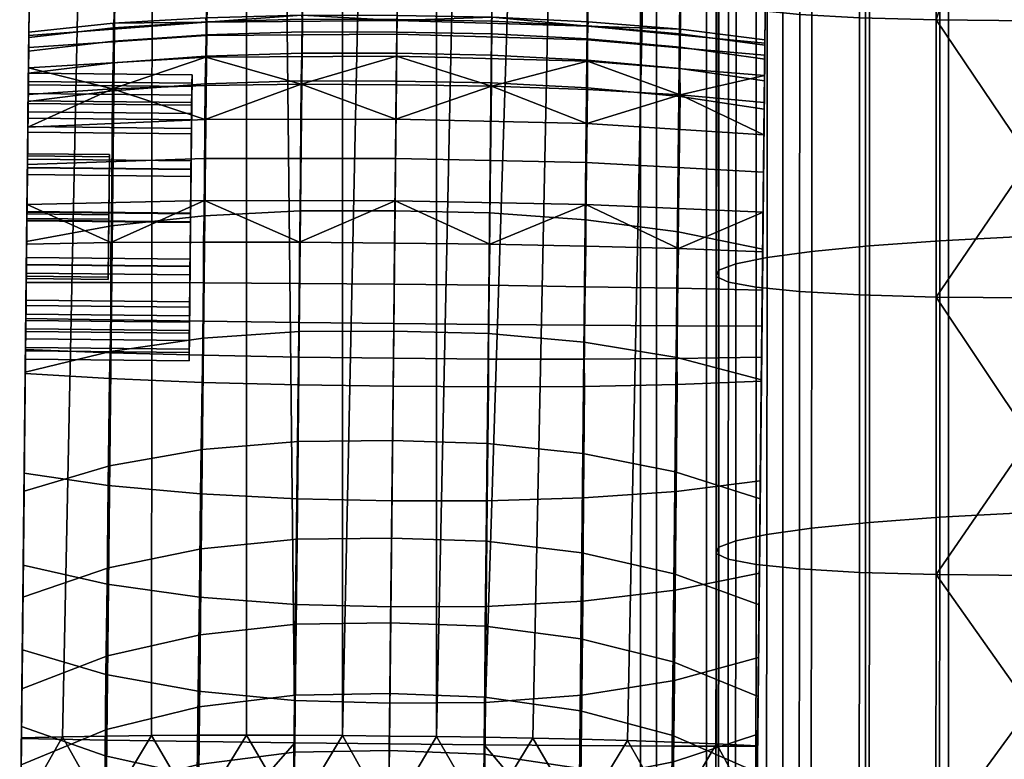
# Model space of a CAD drawing. Header units: millimetres. Extents: x -277 to 277, y -271 to 312.
# Tile 9 of 53: x -276 to -228, y -118 to -82. Entities that reach past the tile are written whole.
import ezdxf

# ---------------------------------------------------------------- set-up
doc = ezdxf.new("R2010")
doc.units = ezdxf.units.MM
doc.header["$MEASUREMENT"] = 0
for name, color, linetype in [('podnoz', 7, 'Continuous'), ('podrucky', 7, 'Continuous'), ('sedak', 155, 'Continuous')]:
    doc.layers.add(name, color=color, linetype=linetype)

msp = doc.modelspace()

# ---------------------------------------------------------------- meshes
at = {"layer": 'podnoz'}
mesh = msp.add_polyface(dxfattribs=at)
corners = [(-70, 0.761, 384.593), (70, 0.761, 384.593), (70, 1.213, 390.576), (-70, 1.213, 390.576), (-70, 70.563, 379.325), (-70, 0.761, 384.593), (-70, 1.213, 390.576), (-70, 71.014, 385.308), (70, 0.761, 384.593), (-70, 0.761, 384.593), (-70, 70.563, 379.325), (70, 1.213, 390.576), (-70, 71.014, 385.308), (-70, 1.213, 390.576), (-224.067, 237.452, 10.951), (-221.98, 244.64, 10.951), (-221.262, 244.356, 15), (-223.309, 237.307, 15), (-226.474, 237.911, 7.222), (-224.258, 245.542, 7.222), (-230.137, 238.609, 4.772), (-227.725, 246.915, 4.772), (-224.067, 237.452, 19.049), (-221.98, 244.64, 19.049), (-224.258, 245.542, 22.778), (-226.474, 237.911, 22.778), (-224, 230, 15), (-224.772, 230, 10.951), (-227.222, 230, 7.222), (-230.951, 230, 4.772), (-238.091, 240.127, 4.772), (-234.113, 239.368, 4), (-235, 230, 4), (-239.049, 230, 4.772), (-244.16, 241.284, 10.951), (-241.754, 240.825, 7.222), (-242.778, 230, 7.222), (-245.228, 230, 10.951), (-244.919, 241.429, 15), (-246, 230, 15), (-241.754, 240.825, 22.778), (-244.16, 241.284, 19.049), (-245.228, 230, 19.049), (-242.778, 230, 22.778), (-234.113, 239.368, 26), (-238.091, 240.127, 25.228), (-239.049, 230, 25.228), (-235, 230, 26), (-230.137, 238.609, 25.228), (-230.951, 230, 25.228), (-227.222, 230, 22.778), (-224.772, 230, 19.049), (-224, -164.593, 15), (-224.772, -164.593, 10.951), (-227.222, -164.593, 7.222), (-230.951, -164.593, 4.772), (-235, -164.593, 4), (-239.049, -164.593, 4.772), (-242.778, -164.593, 7.222), (-245.228, -164.593, 10.951), (-246, -164.593, 15), (-245.228, -164.593, 19.049), (-242.778, -164.593, 22.778), (-239.049, -164.593, 25.228), (-235, -164.593, 26), (-230.951, -164.593, 25.228), (-227.222, -164.593, 22.778), (-224.772, -164.593, 19.049), (-72.954, -147.692, 408.608), (-69.71, -147.883, 406.071), (-69.71, 75.531, 389.21), (-72.954, 75.722, 391.746), (-77.251, -147.601, 409.805), (-77.251, 75.812, 392.943), (-67.631, -148.151, 402.522), (-67.631, 75.263, 385.661), (-87.774, -148.048, 403.893), (-85.23, -147.803, 407.128), (-85.23, 75.61, 390.266), (-87.774, 75.366, 387.032), (-81.672, -147.647, 409.201), (-81.381, 75.774, 392.438), (-83.046, 74.251, 372.254), (-87.774, 75.366, 387.032), (-78.749, 74.16, 371.057), (-86.29, 74.442, 374.79), (-74.328, 74.206, 371.66), (-68.226, 74.607, 376.968), (-70.77, 74.363, 373.734), (-67.631, 75.263, 385.661), (-67.025, 74.93, 381.253), (-88.369, 74.71, 378.339), (-69.71, 75.531, 389.21), (-85.23, 75.61, 390.266), (-81.381, 75.774, 392.438), (-77.251, 75.812, 392.943), (-72.954, 75.722, 391.746), (-88.975, 75.043, 382.747)]
mesh.append_faces([[corners[k] for k in face] for face in [(0, 1, 2, 3), (4, 5, 6, 7), (8, 9, 10, 10), (11, 12, 13, 13), (14, 15, 16, 17), (18, 19, 15, 14), (20, 21, 19, 18), (22, 23, 24, 25), (17, 16, 23, 22), (14, 17, 26, 27), (20, 18, 28, 29), (18, 14, 27, 28), (30, 31, 32, 33), (34, 35, 36, 37), (35, 30, 33, 36), (31, 20, 29, 32), (38, 34, 37, 39), (40, 41, 42, 43), (44, 45, 46, 47), (45, 40, 43, 46), (25, 48, 49, 50), (17, 22, 51, 26), (22, 25, 50, 51), (48, 44, 47, 49), (39, 42, 41, 38), (27, 26, 52, 53), (29, 28, 54, 55), (28, 27, 53, 54), (33, 32, 56, 57), (37, 36, 58, 59), (36, 33, 57, 58), (32, 29, 55, 56), (42, 39, 60, 61), (46, 43, 62, 63), (43, 42, 61, 62), (49, 47, 64, 65), (51, 50, 66, 67), (26, 51, 67, 52), (50, 49, 65, 66), (47, 46, 63, 64), (39, 37, 59, 60), (68, 69, 70, 71), (72, 68, 71, 73), (69, 74, 75, 70), (76, 77, 78, 79), (77, 80, 78, 78), (72, 73, 81, 81), (80, 81, 78, 78), (82, 83, 84, 84), (85, 83, 82, 82), (83, 86, 84, 84), (87, 88, 86, 86), (86, 89, 87, 87), (90, 87, 89, 89), (83, 85, 91, 91), (86, 83, 92, 92), (83, 93, 94, 94), (94, 95, 83, 83), (89, 86, 92, 92), (96, 92, 83, 83), (96, 83, 95, 95), (97, 83, 91, 91)]])
at = {"layer": 'podrucky'}
mesh = msp.add_polyface(dxfattribs=at)
corners = [(-242.23, 100.313, 620.752), (-237.996, 100.378, 622.622), (-240.28, -117.543, 629.59), (-244.448, -117.538, 627.69), (-246.75, 100.287, 619.488), (-253.646, -117.482, 625.738), (-251.392, 100.295, 618.793), (-248.969, -117.517, 626.422), (-255.997, 100.334, 618.627), (-258.28, -117.437, 625.59), (-246.747, 100.575, 629.76), (-251.389, 100.622, 630.457), (-253.627, -117.112, 637.445), (-251.272, -117.155, 637.177), (-237.994, 100.487, 626.62), (-242.229, 100.529, 628.494), (-242.285, -117.427, 634.629), (-240.28, -117.521, 633.591), (-248.934, -117.208, 636.768), (-246.639, -117.271, 636.211), (-255.971, -117.078, 637.579), (-255.993, 100.67, 630.623), (-258.276, -117.053, 637.584), (-237.855, 113.714, 625.728), (-242.082, 113.885, 627.571), (-246.582, 114.017, 628.813), (-242.117, 112.557, 619.753), (-237.866, 112.708, 621.599), (-246.639, 112.473, 618.507), (-255.87, 112.48, 617.659), (-251.274, 112.449, 617.822), (-269.609, 112.845, 619.753), (-269.752, 100.602, 620.752), (-273.985, 100.755, 622.622), (-273.856, 113.086, 621.599), (-265.091, 112.666, 618.507), (-265.235, 100.481, 619.488), (-260.594, 100.392, 618.793), (-260.456, 112.545, 617.822), (-265.232, 100.768, 629.76), (-265.271, -117.008, 637.177), (-262.916, -117.014, 637.445), (-260.591, 100.719, 630.457), (-273.984, 100.864, 626.62), (-276.268, -117.144, 633.591), (-274.261, -117.092, 634.629), (-269.75, 100.817, 628.494), (-269.905, -117.027, 636.211), (-267.609, -117.012, 636.768), (-260.571, -117.03, 637.579), (-272.132, -117.053, 635.5), (-272.101, -117.248, 627.69), (-276.268, -117.166, 629.59), (-262.904, -117.385, 625.738), (-267.581, -117.322, 626.422), (-273.984, 100.864, 626.62), (-273.846, 114.092, 625.728), (-273.985, 100.755, 622.622), (-276.268, -117.166, 629.59), (-237.996, 100.378, 622.622), (-237.855, 113.714, 625.728), (-237.994, 100.487, 626.62), (-240.28, -117.543, 629.59), (-237.866, 112.708, 621.599)]
mesh.append_faces([[corners[k] for k in face] for face in [(0, 1, 2, 3), (4, 5, 6, 6), (4, 0, 3, 7), (8, 6, 5, 9), (10, 11, 12, 13), (14, 15, 16, 17), (15, 10, 18, 19), (20, 11, 21, 21), (21, 22, 20, 20), (15, 14, 23, 24), (10, 15, 24, 25), (26, 27, 1, 0), (0, 4, 28, 26), (29, 30, 6, 8), (4, 6, 30, 28), (31, 32, 33, 34), (32, 31, 35, 36), (29, 8, 37, 38), (36, 35, 38, 37), (39, 40, 41, 42), (43, 44, 45, 46), (46, 47, 48, 39), (49, 21, 42, 42), (21, 49, 22, 22), (39, 48, 40, 40), (46, 50, 47, 47), (46, 45, 50, 50), (42, 41, 49, 49), (32, 51, 52, 33), (36, 37, 53, 53), (36, 54, 51, 32), (8, 9, 53, 37), (55, 56, 57, 57), (55, 57, 58, 58), (59, 60, 61, 61), (59, 61, 62, 62), (63, 60, 59, 59)]])
mesh = msp.add_polyface(dxfattribs=at)
corners = [(-267.927, -84.708, 416.056), (-267.934, -85.281, 413.496), (-267.942, -86.199, 413.894), (-267.941, -86.057, 418.309), (-267.938, -85.707, 416.088), (-267.932, -85.116, 418.647), (-275.933, -85.197, 413.496), (-267.934, -85.281, 413.496), (-267.927, -84.708, 416.056), (-275.927, -84.624, 416.056), (-267.932, -85.116, 418.647), (-275.931, -85.033, 418.647), (-267.947, -86.599, 421.069), (-275.946, -86.515, 421.069), (-267.251, -83.853, 410.428), (-262.588, -85.169, 408.805), (-267.288, -85.234, 408.93), (-267.231, -82.793, 412.223), (-275.924, -84.37, 410.948), (-275.914, -83.377, 412.668), (-271.812, -85.4, 409.164), (-275.938, -85.679, 409.519), (-275.907, -82.786, 414.563), (-267.233, -82.137, 414.201), (-262.552, -81.795, 416.17), (-267.253, -81.915, 416.226), (-271.778, -82.186, 416.333), (-275.906, -82.623, 416.495), (-267.283, -86.894, 407.748), (-271.76, -83.061, 420.256), (-267.231, -82.751, 420.238), (-267.232, -82.116, 418.254), (-271.761, -82.408, 418.319), (-271.778, -84.115, 422.007), (-267.25, -83.792, 422.043), (-271.812, -85.485, 423.461), (-267.287, -85.157, 423.556), (-275.908, -82.878, 418.417), (-275.916, -83.559, 420.282), (-275.927, -84.633, 421.952), (-275.941, -86.009, 423.317), (-265.235, 100.481, 619.488), (-262.904, -117.385, 625.738), (-267.581, -117.322, 626.422), (-276.268, -117.144, 633.591), (-273.984, 100.864, 626.62), (-276.268, -117.166, 629.59), (-275.916, -83.559, 420.282), (-275.931, -85.033, 418.647), (-275.946, -86.515, 421.069), (-275.927, -84.633, 421.952), (-275.908, -82.878, 418.417), (-275.914, -83.377, 412.668), (-275.924, -84.37, 410.948), (-275.933, -85.197, 413.496), (-275.907, -82.786, 414.563), (-275.927, -84.624, 416.056), (-275.95, -86.831, 411.174), (-275.906, -82.623, 416.495)]
mesh.append_faces([[corners[k] for k in face] for face in [(0, 1, 2, 2), (3, 0, 4, 4), (2, 4, 0, 0), (0, 3, 5, 5), (6, 7, 8, 9), (9, 8, 10, 11), (11, 10, 12, 13), (14, 15, 16, 16), (17, 14, 18, 19), (20, 14, 16, 16), (18, 20, 21, 21), (20, 18, 14, 14), (19, 22, 23, 17), (24, 23, 25, 25), (25, 23, 26, 26), (23, 22, 27, 26), (15, 28, 16, 16), (16, 28, 20, 20), (29, 30, 31, 32), (33, 34, 30, 29), (35, 36, 34, 33), (32, 31, 25, 26), (29, 32, 37, 38), (35, 33, 39, 40), (33, 29, 38, 39), (26, 27, 37, 32), (41, 42, 43, 43), (44, 45, 46, 46), (47, 48, 49, 49), (49, 50, 47, 47), (48, 47, 51, 51), (52, 53, 54, 54), (55, 54, 56, 56), (53, 57, 54, 54), (58, 55, 56, 56), (55, 52, 54, 54), (58, 56, 48, 48), (58, 48, 51, 51)]])
mesh = msp.add_polyface(dxfattribs=at)
corners = [(-246.75, 100.287, 619.488), (-248.969, -117.517, 626.422), (-253.646, -117.482, 625.738), (-246.747, 100.575, 629.76), (-251.272, -117.155, 637.177), (-248.934, -117.208, 636.768), (-242.229, 100.529, 628.494), (-246.639, -117.271, 636.211), (-244.413, -117.344, 635.5), (-242.285, -117.427, 634.629), (-251.389, 100.622, 630.457), (-255.971, -117.078, 637.579), (-253.627, -117.112, 637.445), (-253.278, -82.708, 420.229), (-253.268, -82.082, 418.22), (-257.909, -81.997, 418.213), (-257.915, -82.621, 420.227), (-253.285, -83.741, 422.063), (-257.927, -83.653, 422.066), (-248.594, -82.947, 420.238), (-248.579, -82.312, 418.254), (-248.597, -83.988, 422.043), (-244.072, -83.351, 420.256), (-244.059, -82.698, 418.319), (-244.076, -84.406, 422.007), (-257.907, -81.81, 416.158), (-253.252, -81.892, 416.17), (-248.555, -82.111, 416.226), (-244.036, -82.477, 416.333), (-239.929, -83.936, 420.282), (-239.921, -83.255, 418.417), (-239.939, -85.01, 421.952), (-239.919, -83, 416.495), (-248.594, -82.989, 412.223), (-248.598, -84.048, 410.428), (-257.928, -83.796, 410.296), (-257.916, -82.72, 412.11), (-248.579, -82.333, 414.201), (-257.909, -82.047, 414.109), (-239.927, -83.754, 412.668), (-239.937, -84.747, 410.948), (-239.92, -83.163, 414.563), (-267.231, -82.793, 412.223), (-267.251, -83.853, 410.428), (-267.233, -82.137, 414.201), (-262.552, -81.795, 416.17), (-262.588, -85.169, 408.805), (-262.542, -82.611, 420.229), (-262.541, -81.985, 418.22), (-262.558, -83.644, 422.063), (-267.231, -82.751, 420.238), (-267.232, -82.116, 418.254), (-267.25, -83.792, 422.043), (-267.253, -81.915, 416.226), (-240.28, -117.543, 629.59), (-237.994, 100.487, 626.62), (-240.28, -117.521, 633.591)]
mesh.append_faces([[corners[k] for k in face] for face in [(0, 1, 2, 2), (3, 4, 5, 5), (6, 7, 8, 8), (6, 8, 9, 9), (10, 11, 12, 12), (13, 14, 15, 16), (17, 13, 16, 18), (19, 20, 14, 13), (21, 19, 13, 17), (22, 23, 20, 19), (24, 22, 19, 21), (25, 15, 14, 26), (20, 27, 26, 14), (23, 28, 27, 20), (22, 29, 30, 23), (24, 31, 29, 22), (28, 23, 30, 32), (33, 34, 35, 36), (37, 33, 36, 38), (33, 39, 40, 34), (39, 33, 37, 41), (26, 37, 38, 38), (38, 25, 26, 26), (26, 27, 37, 37), (27, 28, 37, 37), (37, 28, 32, 41), (42, 36, 35, 43), (44, 38, 36, 42), (45, 38, 44, 44), (38, 45, 25, 25), (46, 43, 35, 35), (47, 16, 15, 48), (49, 18, 16, 47), (50, 47, 48, 51), (52, 49, 47, 50), (25, 45, 48, 15), (51, 48, 45, 53), (54, 55, 56, 56)]])
mesh = msp.add_polyface(dxfattribs=at)
corners = [(-253.285, -85.103, 423.607), (-253.285, -83.741, 422.063), (-257.927, -83.653, 422.066), (-257.94, -85.014, 423.617), (-253.364, -91.463, 429.944), (-258.007, -91.357, 429.967), (-248.588, -85.353, 423.556), (-248.597, -83.988, 422.043), (-248.676, -91.799, 429.829), (-244.07, -85.776, 423.461), (-244.076, -84.406, 422.007), (-244.157, -92.385, 429.614), (-239.954, -86.386, 423.317), (-239.939, -85.01, 421.952), (-240.025, -93.243, 429.288), (-248.629, -87.09, 407.748), (-248.657, -89.003, 406.923), (-257.98, -88.808, 406.74), (-257.96, -86.875, 407.582), (-239.986, -89.475, 407.64), (-239.967, -87.642, 408.404), (-253.287, -85.266, 408.805), (-257.942, -85.195, 408.779), (-248.589, -85.429, 408.93), (-244.069, -85.691, 409.164), (-239.95, -86.056, 409.519), (-257.928, -83.796, 410.296), (-248.598, -84.048, 410.428), (-239.937, -84.747, 410.948), (-262.588, -85.169, 408.805), (-267.295, -88.807, 406.923), (-258.002, -90.876, 406.323), (-267.324, -90.852, 406.521), (-267.283, -86.894, 407.748), (-262.586, -85.006, 423.607), (-262.558, -83.644, 422.063), (-262.641, -91.366, 429.944), (-267.287, -85.157, 423.556), (-267.25, -83.792, 422.043), (-267.335, -91.603, 429.829), (-240.081, -98.52, 410.079), (-239.95, -86.056, 409.519), (-239.937, -84.747, 410.948), (-239.927, -83.754, 412.668), (-240.094, -99.696, 411.62), (-239.921, -83.255, 418.417), (-240.145, -104.566, 420.078), (-239.919, -83, 416.495), (-239.929, -83.936, 420.282), (-239.939, -85.01, 421.952), (-239.92, -83.163, 414.563)]
mesh.append_faces([[corners[k] for k in face] for face in [(0, 1, 2, 3), (4, 0, 3, 5), (6, 7, 1, 0), (8, 6, 0, 4), (9, 10, 7, 6), (11, 9, 6, 8), (9, 12, 13, 10), (11, 14, 12, 9), (15, 16, 17, 18), (19, 16, 15, 20), (21, 15, 18, 18), (18, 22, 21, 21), (21, 23, 15, 15), (23, 24, 15, 15), (20, 15, 24, 24), (20, 24, 25, 25), (26, 21, 22, 22), (27, 23, 21, 21), (24, 23, 27, 27), (28, 25, 24, 24), (24, 27, 28, 28), (21, 26, 27, 27), (26, 22, 29, 29), (30, 17, 31, 32), (33, 18, 17, 30), (29, 18, 33, 33), (18, 29, 22, 22), (34, 3, 2, 35), (36, 5, 3, 34), (37, 34, 35, 38), (39, 36, 34, 37), (40, 41, 42, 42), (43, 44, 42, 42), (45, 46, 47, 47), (46, 48, 49, 49), (46, 45, 48, 48), (50, 44, 43, 43)]])
mesh = msp.add_polyface(dxfattribs=at)
corners = [(-244.235, -98.527, 436.364), (-244.157, -92.385, 429.614), (-248.676, -91.799, 429.829), (-248.753, -97.782, 436.664), (-244.302, -104.125, 443.656), (-248.819, -103.232, 444.008), (-244.356, -109.109, 451.42), (-248.873, -108.086, 451.794), (-240.093, -99.627, 435.909), (-240.025, -93.243, 429.288), (-240.208, -110.633, 450.852), (-240.154, -105.45, 443.122), (-244.262, -105.082, 419.436), (-244.305, -109.912, 428.084), (-248.83, -110.448, 427.633), (-248.786, -105.405, 419.011), (-244.218, -99.859, 411.062), (-248.741, -99.948, 410.693), (-244.226, -98.591, 409.519), (-248.75, -98.619, 409.149), (-244.216, -96.988, 408.251), (-248.74, -96.96, 407.889), (-244.189, -95.149, 407.358), (-248.713, -95.071, 407.01), (-240.145, -104.566, 420.078), (-240.191, -109.076, 428.764), (-240.081, -98.52, 410.079), (-240.094, -99.696, 411.62), (-253.403, -95.005, 406.824), (-253.368, -92.995, 406.379), (-248.669, -93.085, 406.555), (-244.148, -93.209, 406.886), (-240.065, -97.002, 408.8), (-240.027, -93.367, 407.385), (-240.047, -95.24, 407.884), (-248.671, -91.048, 406.521), (-248.657, -89.003, 406.923), (-239.986, -89.475, 407.64), (-240.007, -91.431, 407.298), (-240.025, -93.243, 429.288), (-240.191, -109.076, 428.764), (-239.954, -86.386, 423.317), (-240.145, -104.566, 420.078), (-240.065, -97.002, 408.8), (-239.95, -86.056, 409.519), (-240.081, -98.52, 410.079), (-239.937, -84.747, 410.948), (-240.094, -99.696, 411.62), (-239.92, -83.163, 414.563), (-240.235, -113.21, 437.656), (-240.093, -99.627, 435.909), (-240.154, -105.45, 443.122), (-240.047, -95.24, 407.884), (-239.967, -87.642, 408.404), (-239.986, -89.475, 407.64), (-240.027, -93.367, 407.385), (-240.007, -91.431, 407.298), (-239.939, -85.01, 421.952), (-239.919, -83, 416.495)]
mesh.append_faces([[corners[k] for k in face] for face in [(0, 1, 2, 3), (4, 0, 3, 5), (6, 4, 5, 7), (0, 8, 9, 1), (6, 10, 11, 4), (8, 0, 4, 11), (12, 13, 14, 15), (16, 12, 15, 17), (18, 16, 17, 19), (20, 18, 19, 21), (22, 20, 21, 23), (12, 24, 25, 13), (18, 26, 27, 16), (16, 27, 24, 12), (28, 29, 30, 23), (23, 30, 31, 22), (20, 32, 26, 18), (31, 33, 34, 22), (32, 20, 22, 34), (35, 30, 29, 29), (36, 37, 38, 35), (31, 30, 35, 35), (38, 33, 31, 31), (31, 35, 38, 38), (39, 40, 41, 41), (41, 40, 42, 42), (43, 44, 45, 45), (46, 47, 45, 45), (48, 42, 47, 47), (49, 50, 51, 51), (50, 40, 39, 39), (43, 52, 53, 53), (54, 55, 56, 56), (53, 44, 43, 43), (53, 52, 54, 54), (57, 41, 42, 42), (54, 52, 55, 55), (48, 58, 42, 42)]])
mesh = msp.add_polyface(dxfattribs=at)
corners = [(-267.957, -87.599, 411.904), (-267.942, -86.199, 413.894), (-267.934, -85.281, 413.496), (-267.95, -86.915, 411.174), (-267.976, -89.336, 409.692), (-267.979, -89.675, 410.633), (-267.955, -87.328, 420.385), (-267.932, -85.116, 418.647), (-267.941, -86.057, 418.309), (-267.976, -89.318, 421.785), (-267.947, -86.599, 421.069), (-267.972, -88.921, 422.703), (-275.94, -85.974, 418.309), (-267.941, -86.057, 418.309), (-267.938, -85.707, 416.088), (-275.938, -85.623, 416.088), (-275.975, -89.234, 421.785), (-267.976, -89.318, 421.785), (-267.955, -87.328, 420.385), (-275.954, -87.244, 420.385), (-275.957, -87.515, 411.904), (-267.957, -87.599, 411.904), (-267.979, -89.675, 410.633), (-275.979, -89.591, 410.633), (-267.942, -86.199, 413.894), (-275.942, -86.115, 413.894), (-275.976, -89.253, 409.692), (-267.976, -89.336, 409.692), (-267.95, -86.915, 411.174), (-275.95, -86.831, 411.174), (-267.934, -85.281, 413.496), (-275.933, -85.197, 413.496), (-275.946, -86.515, 421.069), (-267.947, -86.599, 421.069), (-267.972, -88.921, 422.703), (-275.971, -88.837, 422.703), (-271.968, -88.608, 417.915), (-275.968, -88.566, 417.915), (-275.969, -88.677, 414.453), (-271.97, -88.719, 414.453), (-275.974, -89.098, 407.64), (-275.954, -87.265, 408.404), (-267.283, -86.894, 407.748), (-267.295, -88.807, 406.923), (-271.812, -85.4, 409.164), (-275.938, -85.679, 409.519), (-271.864, -92.094, 429.614), (-267.335, -91.603, 429.829), (-267.287, -85.157, 423.556), (-271.812, -85.485, 423.461), (-275.941, -86.009, 423.317), (-276.013, -92.866, 429.288), (-275.941, -86.009, 423.317), (-275.971, -88.837, 422.703), (-275.998, -91.396, 423.276), (-275.974, -89.098, 407.64), (-275.976, -89.253, 409.692), (-275.954, -87.265, 408.404), (-275.938, -85.679, 409.519), (-275.95, -86.831, 411.174), (-275.946, -86.515, 421.069), (-275.927, -84.633, 421.952), (-275.924, -84.37, 410.948), (-275.954, -87.244, 420.385), (-275.968, -88.566, 417.915), (-275.975, -89.234, 421.785), (-275.94, -85.974, 418.309), (-275.938, -85.623, 416.088), (-275.969, -88.677, 414.453), (-275.957, -87.515, 411.904), (-275.942, -86.115, 413.894), (-275.979, -89.591, 410.633)]
mesh.append_faces([[corners[k] for k in face] for face in [(0, 1, 2, 2), (3, 4, 5, 5), (2, 3, 0, 0), (5, 0, 3, 3), (6, 7, 8, 8), (9, 10, 6, 6), (7, 6, 10, 10), (10, 9, 11, 11), (12, 13, 14, 15), (16, 17, 18, 19), (19, 18, 13, 12), (20, 21, 22, 23), (15, 14, 24, 25), (25, 24, 21, 20), (26, 27, 28, 29), (29, 28, 30, 31), (32, 33, 34, 35), (36, 37, 38, 39), (40, 41, 42, 43), (41, 44, 42, 42), (41, 45, 44, 44), (46, 47, 48, 49), (46, 49, 50, 51), (52, 53, 54, 54), (55, 56, 57, 57), (56, 58, 57, 57), (58, 56, 59, 59), (53, 52, 60, 60), (52, 61, 60, 60), (62, 58, 59, 59), (63, 64, 65, 65), (64, 66, 67, 67), (63, 66, 64, 64), (68, 64, 67, 67), (69, 68, 70, 70), (67, 70, 68, 68), (71, 68, 69, 69)]])
mesh = msp.add_polyface(dxfattribs=at)
corners = [(-276.046, -95.996, 412.175), (-268.046, -96.079, 412.175), (-268.06, -97.35, 414.251), (-276.06, -97.266, 414.251), (-276.05, -96.409, 421.385), (-268.051, -96.492, 421.385), (-268.067, -98.126, 419.063), (-276.067, -98.042, 419.063), (-271.999, -91.551, 419.742), (-275.999, -91.509, 419.742), (-275.968, -88.566, 417.915), (-271.968, -88.608, 417.915), (-272.031, -94.605, 418.107), (-276.031, -94.563, 418.107), (-275.999, -91.509, 419.742), (-271.999, -91.551, 419.742), (-272.032, -94.715, 414.645), (-276.032, -94.674, 414.645), (-276.031, -94.563, 418.107), (-272.031, -94.605, 418.107), (-272.001, -91.772, 412.817), (-276.001, -91.731, 412.817), (-276.032, -94.674, 414.645), (-272.032, -94.715, 414.645), (-271.97, -88.719, 414.453), (-275.969, -88.677, 414.453), (-276.001, -91.731, 412.817), (-272.001, -91.772, 412.817), (-275.994, -91.053, 407.298), (-271.891, -92.918, 406.886), (-276.015, -92.99, 407.385), (-271.891, -94.859, 407.358), (-276.034, -94.863, 407.884), (-276.053, -96.625, 408.8), (-271.903, -96.698, 408.251), (-271.916, -98.237, 436.364), (-271.864, -92.094, 429.614), (-276.013, -92.866, 429.288), (-276.08, -99.25, 435.909), (-276.068, -98.143, 410.079), (-276.029, -94.403, 409.857), (-276.053, -96.625, 408.8), (-276.024, -93.987, 422.867), (-276.013, -92.866, 429.288), (-275.998, -91.396, 423.276), (-275.941, -86.009, 423.317), (-276.179, -108.699, 428.764), (-276.034, -94.863, 407.884), (-276.002, -91.844, 409.283), (-276.015, -92.99, 407.385), (-275.994, -91.053, 407.298), (-275.974, -89.098, 407.64), (-275.976, -89.253, 409.692), (-276.054, -96.725, 411.491), (-276.043, -95.725, 420.656), (-276.031, -94.563, 418.107), (-276.058, -97.125, 418.666), (-275.999, -91.509, 419.742), (-276.021, -93.649, 421.926), (-275.998, -91.428, 422.277), (-275.975, -89.234, 421.785), (-276.046, -95.996, 412.175), (-276.06, -97.266, 414.251), (-276.032, -94.674, 414.645), (-276.062, -97.617, 416.472), (-276.001, -91.731, 412.817), (-276.025, -94.005, 410.775), (-275.979, -89.591, 410.633), (-276.002, -91.812, 410.283), (-275.969, -88.677, 414.453), (-275.968, -88.566, 417.915)]
mesh.append_faces([[corners[k] for k in face] for face in [(0, 1, 2, 3), (4, 5, 6, 7), (8, 9, 10, 11), (12, 13, 14, 15), (16, 17, 18, 19), (20, 21, 22, 23), (24, 25, 26, 27), (28, 29, 30, 30), (29, 31, 32, 30), (33, 32, 31, 34), (35, 36, 37, 38), (39, 40, 41, 41), (42, 43, 44, 44), (43, 45, 44, 44), (42, 46, 43, 43), (41, 40, 47, 47), (47, 40, 48, 48), (48, 49, 47, 47), (49, 48, 50, 50), (51, 50, 48, 48), (52, 51, 48, 48), (53, 40, 39, 39), (54, 55, 56, 56), (57, 58, 59, 59), (60, 57, 59, 59), (55, 54, 58, 58), (58, 57, 55, 55), (61, 62, 63, 63), (64, 63, 62, 62), (64, 55, 63, 63), (65, 66, 63, 63), (61, 63, 66, 66), (55, 64, 56, 56), (67, 68, 65, 65), (66, 65, 68, 68), (69, 67, 65, 65), (60, 70, 57, 57)]])
mesh = msp.add_polyface(dxfattribs=at)
corners = [(-268.002, -91.895, 410.283), (-267.979, -89.675, 410.633), (-267.976, -89.336, 409.692), (-267.972, -88.921, 422.703), (-267.976, -89.318, 421.785), (-267.998, -91.512, 422.277), (-267.998, -91.48, 423.276), (-268.025, -94.071, 422.867), (-268.003, -91.927, 409.283), (-268.029, -94.487, 409.857), (-268.025, -94.089, 410.775), (-268.054, -96.809, 411.491), (-268.069, -98.291, 413.912), (-268.046, -96.079, 412.175), (-268.06, -97.35, 414.251), (-268.021, -93.733, 421.926), (-268.043, -95.808, 420.656), (-268.051, -96.492, 421.385), (-268.067, -98.126, 419.063), (-276.021, -93.649, 421.926), (-268.021, -93.733, 421.926), (-267.998, -91.512, 422.277), (-275.998, -91.428, 422.277), (-276.058, -97.125, 418.666), (-268.058, -97.209, 418.666), (-268.043, -95.808, 420.656), (-276.043, -95.725, 420.656), (-267.976, -89.318, 421.785), (-275.975, -89.234, 421.785), (-276.002, -91.812, 410.283), (-268.002, -91.895, 410.283), (-268.025, -94.089, 410.775), (-276.025, -94.005, 410.775), (-268.046, -96.079, 412.175), (-276.046, -95.996, 412.175), (-275.979, -89.591, 410.633), (-267.979, -89.675, 410.633), (-276.029, -94.403, 409.857), (-268.029, -94.487, 409.857), (-268.003, -91.927, 409.283), (-276.002, -91.844, 409.283), (-276.054, -96.725, 411.491), (-268.054, -96.809, 411.491), (-267.976, -89.336, 409.692), (-275.976, -89.253, 409.692), (-275.998, -91.396, 423.276), (-267.998, -91.48, 423.276), (-268.025, -94.071, 422.867), (-276.024, -93.987, 422.867), (-268.051, -96.492, 421.385), (-276.05, -96.409, 421.385), (-275.971, -88.837, 422.703), (-267.972, -88.921, 422.703), (-271.968, -88.608, 417.915), (-271.97, -88.719, 414.453), (-272.032, -94.715, 414.645), (-272.031, -94.605, 418.107), (-272.001, -91.772, 412.817), (-271.999, -91.551, 419.742), (-267.324, -90.852, 406.521), (-262.668, -92.898, 406.379), (-267.368, -92.889, 406.555), (-267.295, -88.807, 406.923), (-275.994, -91.053, 407.298), (-275.974, -89.098, 407.64), (-271.891, -92.918, 406.886), (-271.891, -94.859, 407.358), (-267.366, -94.876, 407.01), (-267.378, -96.764, 407.889), (-271.903, -96.698, 408.251), (-271.916, -98.237, 436.364), (-267.383, -97.587, 436.664), (-267.335, -91.603, 429.829), (-271.864, -92.094, 429.614)]
mesh.append_faces([[corners[k] for k in face] for face in [(0, 1, 2, 2), (3, 4, 5, 5), (5, 6, 3, 3), (6, 5, 7, 7), (0, 8, 9, 9), (9, 10, 0, 0), (10, 9, 11, 11), (2, 8, 0, 0), (12, 13, 11, 11), (10, 11, 13, 13), (13, 12, 14, 14), (15, 16, 17, 17), (18, 17, 16, 16), (5, 15, 7, 7), (17, 7, 15, 15), (19, 20, 21, 22), (23, 24, 25, 26), (26, 25, 20, 19), (22, 21, 27, 28), (29, 30, 31, 32), (32, 31, 33, 34), (35, 36, 30, 29), (37, 38, 39, 40), (41, 42, 38, 37), (40, 39, 43, 44), (45, 46, 47, 48), (48, 47, 49, 50), (51, 52, 46, 45), (53, 54, 55, 56), (57, 55, 54, 54), (58, 53, 56, 56), (59, 60, 61, 61), (62, 59, 63, 64), (65, 59, 61, 61), (65, 63, 59, 59), (66, 67, 68, 69), (67, 66, 65, 61), (70, 71, 72, 73)]])
mesh = msp.add_polyface(dxfattribs=at)
corners = [(-253.435, -97.363, 436.824), (-253.364, -91.463, 429.944), (-258.007, -91.357, 429.967), (-258.068, -97.24, 436.856), (-253.496, -102.734, 444.194), (-258.125, -102.596, 444.232), (-253.549, -107.519, 451.993), (-258.175, -107.367, 452.033), (-248.753, -97.782, 436.664), (-248.676, -91.799, 429.829), (-248.819, -103.232, 444.008), (-248.873, -108.086, 451.794), (-253.441, -99.972, 410.496), (-253.492, -105.553, 418.785), (-258.156, -105.543, 418.739), (-258.097, -99.938, 410.457), (-253.44, -98.61, 408.952), (-258.083, -98.57, 408.912), (-253.428, -96.921, 407.697), (-258.064, -96.874, 407.658), (-253.403, -95.005, 406.824), (-258.045, -94.953, 406.787), (-248.786, -105.405, 419.011), (-248.83, -110.448, 427.633), (-253.541, -110.709, 427.393), (-248.741, -99.948, 410.693), (-248.75, -98.619, 409.149), (-248.74, -96.96, 407.889), (-248.713, -95.071, 407.01), (-258.023, -92.939, 406.344), (-253.368, -92.995, 406.379), (-248.657, -89.003, 406.923), (-248.671, -91.048, 406.521), (-258.002, -90.876, 406.323), (-257.98, -88.808, 406.74), (-262.668, -92.898, 406.379), (-267.324, -90.852, 406.521), (-262.741, -99.874, 410.496), (-262.808, -105.455, 418.785), (-262.714, -98.513, 408.952), (-262.691, -96.824, 407.697), (-262.676, -94.908, 406.824), (-267.51, -105.208, 419.011), (-262.866, -110.612, 427.393), (-267.571, -110.251, 427.633), (-267.44, -99.752, 410.693), (-267.403, -98.424, 409.149), (-267.378, -96.764, 407.889), (-267.366, -94.876, 407.01), (-267.368, -92.889, 406.555), (-262.693, -97.266, 436.824), (-262.641, -91.366, 429.944), (-262.744, -102.637, 444.194), (-262.793, -107.422, 451.993), (-267.383, -97.587, 436.664), (-267.335, -91.603, 429.829), (-267.432, -103.037, 444.008), (-267.479, -107.891, 451.794)]
mesh.append_faces([[corners[k] for k in face] for face in [(0, 1, 2, 3), (4, 0, 3, 5), (6, 4, 5, 7), (8, 9, 1, 0), (10, 8, 0, 4), (11, 10, 4, 6), (12, 13, 14, 15), (16, 12, 15, 17), (18, 16, 17, 19), (20, 18, 19, 21), (22, 23, 24, 13), (25, 22, 13, 12), (26, 25, 12, 16), (27, 26, 16, 18), (28, 27, 18, 20), (29, 30, 20, 21), (31, 32, 33, 34), (33, 30, 29, 29), (30, 33, 32, 32), (33, 29, 35, 35), (35, 36, 33, 33), (37, 15, 14, 38), (39, 17, 15, 37), (40, 19, 17, 39), (41, 21, 19, 40), (42, 38, 43, 44), (45, 37, 38, 42), (46, 39, 37, 45), (47, 40, 39, 46), (48, 41, 40, 47), (29, 21, 41, 35), (41, 48, 49, 35), (50, 3, 2, 51), (52, 5, 3, 50), (53, 7, 5, 52), (54, 50, 51, 55), (56, 52, 50, 54), (57, 53, 52, 56)]])
mesh = msp.add_polyface(dxfattribs=at)
corners = [(-268.073, -98.7, 416.503), (-268.06, -97.35, 414.251), (-268.069, -98.291, 413.912), (-268.058, -97.209, 418.666), (-268.063, -97.7, 416.472), (-268.043, -95.808, 420.656), (-268.067, -98.126, 419.063), (-276.062, -97.617, 416.472), (-268.063, -97.7, 416.472), (-268.058, -97.209, 418.666), (-276.058, -97.125, 418.666), (-276.06, -97.266, 414.251), (-268.06, -97.35, 414.251), (-276.069, -98.207, 413.912), (-268.069, -98.291, 413.912), (-268.054, -96.809, 411.491), (-276.054, -96.725, 411.491), (-276.073, -98.616, 416.503), (-268.073, -98.7, 416.503), (-276.067, -98.042, 419.063), (-268.067, -98.126, 419.063), (-272.084, -109.621, 428.084), (-267.571, -110.251, 427.633), (-267.625, -114.857, 436.528), (-272.135, -114.038, 436.978), (-272.025, -104.791, 419.436), (-267.51, -105.208, 419.011), (-271.96, -99.569, 411.062), (-267.44, -99.752, 410.693), (-271.927, -98.301, 409.519), (-267.403, -98.424, 409.149), (-271.903, -96.698, 408.251), (-267.378, -96.764, 407.889), (-276.222, -112.833, 437.656), (-276.179, -108.699, 428.764), (-276.132, -104.189, 420.078), (-276.081, -99.319, 411.62), (-276.068, -98.143, 410.079), (-276.053, -96.625, 408.8), (-271.967, -103.835, 443.656), (-267.432, -103.037, 444.008), (-267.383, -97.587, 436.664), (-271.916, -98.237, 436.364), (-272.016, -108.819, 451.42), (-267.479, -107.891, 451.794), (-272.063, -113.134, 459.576), (-267.526, -112.099, 459.949), (-276.141, -105.073, 443.122), (-276.195, -110.256, 450.852), (-276.242, -114.733, 459.011), (-276.08, -99.25, 435.909), (-276.195, -110.256, 450.852), (-276.141, -105.073, 443.122), (-276.262, -116.578, 446.729), (-276.08, -99.25, 435.909), (-276.222, -112.833, 437.656), (-276.05, -96.409, 421.385), (-276.067, -98.042, 419.063), (-276.132, -104.189, 420.078), (-276.179, -108.699, 428.764), (-276.069, -98.207, 413.912), (-276.081, -99.319, 411.62), (-276.073, -98.616, 416.503), (-276.054, -96.725, 411.491), (-276.068, -98.143, 410.079), (-276.013, -92.866, 429.288), (-276.024, -93.987, 422.867)]
mesh.append_faces([[corners[k] for k in face] for face in [(0, 1, 2, 2), (3, 4, 0, 0), (1, 0, 4, 4), (5, 3, 6, 6), (0, 6, 3, 3), (7, 8, 9, 10), (11, 12, 8, 7), (13, 14, 15, 16), (17, 18, 14, 13), (19, 20, 18, 17), (21, 22, 23, 24), (25, 26, 22, 21), (27, 28, 26, 25), (29, 30, 28, 27), (31, 32, 30, 29), (33, 34, 21, 24), (25, 21, 34, 35), (29, 27, 36, 37), (27, 25, 35, 36), (31, 29, 37, 38), (39, 40, 41, 42), (43, 44, 40, 39), (45, 46, 44, 43), (43, 39, 47, 48), (45, 43, 48, 49), (50, 47, 39, 42), (51, 52, 53, 53), (54, 55, 52, 52), (56, 57, 58, 58), (55, 54, 59, 59), (58, 60, 61, 61), (58, 59, 56, 56), (58, 57, 62, 62), (61, 63, 64, 64), (61, 60, 63, 63), (62, 60, 58, 58), (65, 59, 54, 54), (66, 56, 59, 59)]])
mesh = msp.add_polyface(dxfattribs=at)
corners = [(-240.346, -123.722, 629.091), (-244.509, -123.298, 627.229), (-244.448, -117.538, 627.69), (-240.28, -117.543, 629.59), (-248.969, -117.517, 626.422), (-249.026, -122.997, 625.987), (-253.646, -117.482, 625.738), (-248.975, -121.107, 636.673), (-246.639, -117.271, 636.211), (-248.934, -117.208, 636.768), (-244.453, -121.102, 635.403), (-244.413, -117.344, 635.5), (-242.285, -117.427, 634.629), (-240.317, -121.067, 633.491), (-240.28, -117.521, 633.591), (-251.272, -117.155, 637.177), (-244.399, -113.424, 459.576), (-244.356, -109.109, 451.42), (-248.873, -108.086, 451.794), (-248.914, -112.294, 459.949), (-244.429, -117.028, 468.036), (-248.942, -115.817, 468.39), (-244.446, -119.893, 476.706), (-248.957, -118.631, 477.03), (-240.294, -118.835, 467.5), (-240.255, -115.11, 459.011), (-240.208, -110.633, 450.852), (-248.959, -120.725, 485.782), (-244.45, -122.01, 485.491), (-240.348, -123.921, 485.051), (-240.325, -121.775, 476.216), (-248.83, -110.448, 427.633), (-248.873, -115.054, 436.528), (-253.588, -115.416, 436.287), (-253.541, -110.709, 427.393), (-244.387, -118.316, 446.087), (-244.426, -121.857, 455.379), (-248.955, -122.873, 454.995), (-248.915, -119.201, 445.66), (-244.347, -114.329, 436.978), (-244.305, -109.912, 428.084), (-240.31, -120.299, 455.957), (-240.341, -123.234, 465.314), (-244.463, -124.941, 464.821), (-240.235, -113.21, 437.656), (-240.274, -116.955, 446.729), (-240.191, -109.076, 428.764), (-240.31, -120.299, 455.957), (-240.255, -115.11, 459.011), (-240.341, -123.234, 465.314), (-240.274, -116.955, 446.729), (-240.208, -110.633, 450.852), (-240.294, -118.835, 467.5), (-240.325, -121.775, 476.216), (-240.367, -125.752, 474.772), (-240.154, -105.45, 443.122), (-240.235, -113.21, 437.656), (-240.191, -109.076, 428.764), (-240.093, -99.627, 435.909), (-240.354, -124.581, 632.999), (-240.392, -128.107, 632.092), (-240.28, -117.543, 629.59), (-240.28, -117.521, 633.591), (-240.317, -121.067, 633.491), (-240.346, -123.722, 629.091)]
mesh.append_faces([[corners[k] for k in face] for face in [(0, 1, 2, 3), (4, 2, 1, 5), (5, 6, 4, 4), (7, 8, 9, 9), (10, 11, 8, 8), (11, 10, 12, 12), (12, 13, 14, 14), (13, 12, 10, 10), (7, 10, 8, 8), (7, 9, 15, 15), (16, 17, 18, 19), (20, 16, 19, 21), (22, 20, 21, 23), (20, 24, 25, 16), (16, 25, 26, 17), (23, 27, 28, 22), (22, 28, 29, 30), (24, 20, 22, 30), (31, 32, 33, 34), (35, 36, 37, 38), (39, 35, 38, 32), (40, 39, 32, 31), (36, 41, 42, 43), (39, 44, 45, 35), (41, 36, 35, 45), (44, 39, 40, 46), (47, 48, 49, 49), (50, 51, 47, 47), (52, 49, 48, 48), (53, 54, 52, 52), (48, 47, 51, 51), (55, 50, 56, 56), (51, 50, 55, 55), (57, 58, 56, 56), (59, 60, 61, 61), (62, 63, 61, 61), (59, 61, 63, 63), (60, 64, 61, 61)]])
mesh = msp.add_polyface(dxfattribs=at)
corners = [(-267.67, -119.005, 445.66), (-262.965, -119.552, 445.433), (-263.003, -123.293, 454.79), (-267.706, -122.677, 454.995), (-267.625, -114.857, 436.528), (-262.919, -115.318, 436.287), (-267.571, -110.251, 427.633), (-262.866, -110.612, 427.393), (-272.179, -118.025, 446.087), (-272.214, -121.566, 455.379), (-272.135, -114.038, 436.978), (-272.241, -124.65, 464.821), (-276.327, -122.856, 465.314), (-276.297, -119.922, 455.957), (-276.262, -116.578, 446.729), (-276.222, -112.833, 437.656), (-267.616, -118.435, 477.03), (-262.918, -117.838, 477.203), (-262.88, -115.053, 468.578), (-267.572, -115.622, 468.39), (-272.109, -116.738, 468.036), (-267.526, -112.099, 459.949), (-272.063, -113.134, 459.576), (-272.152, -119.603, 476.706), (-276.242, -114.733, 459.011), (-276.281, -118.458, 467.5), (-267.657, -120.529, 485.782), (-262.951, -119.92, 485.937), (-272.192, -121.719, 485.491), (-276.312, -121.398, 476.216), (-276.334, -123.544, 485.051), (-267.65, -120.911, 636.673), (-262.957, -120.989, 637.351), (-265.271, -117.008, 637.177), (-267.609, -117.012, 636.768), (-269.905, -117.027, 636.211), (-272.171, -120.812, 635.403), (-272.132, -117.053, 635.5), (-274.261, -117.092, 634.629), (-276.268, -117.144, 633.591), (-276.305, -120.69, 633.491), (-272.21, -124.537, 634.891), (-276.341, -124.204, 632.999), (-276.332, -123.345, 629.091), (-276.268, -117.166, 629.59), (-272.101, -117.248, 627.69), (-272.161, -123.008, 627.229), (-267.581, -117.322, 626.422), (-267.639, -122.802, 625.987), (-262.904, -117.385, 625.738), (-276.268, -117.166, 629.59), (-276.305, -120.69, 633.491), (-276.268, -117.144, 633.591), (-276.332, -123.345, 629.091), (-276.327, -122.856, 465.314), (-276.354, -125.375, 474.772), (-276.281, -118.458, 467.5), (-276.312, -121.398, 476.216), (-276.262, -116.578, 446.729), (-276.297, -119.922, 455.957), (-276.195, -110.256, 450.852), (-276.242, -114.733, 459.011), (-276.141, -105.073, 443.122), (-276.222, -112.833, 437.656)]
mesh.append_faces([[corners[k] for k in face] for face in [(0, 1, 2, 3), (4, 5, 1, 0), (6, 7, 5, 4), (8, 0, 3, 9), (10, 4, 0, 8), (9, 11, 12, 13), (10, 8, 14, 15), (13, 14, 8, 9), (16, 17, 18, 19), (20, 19, 21, 22), (23, 16, 19, 20), (20, 22, 24, 25), (26, 27, 17, 16), (16, 23, 28, 26), (23, 29, 30, 28), (25, 29, 23, 20), (31, 32, 33, 33), (31, 34, 35, 35), (36, 35, 37, 37), (37, 38, 36, 36), (38, 39, 40, 40), (40, 36, 38, 38), (31, 35, 36, 36), (31, 33, 34, 34), (41, 36, 40, 42), (43, 44, 45, 46), (47, 48, 46, 45), (48, 47, 49, 49), (50, 51, 52, 52), (51, 50, 53, 53), (54, 55, 56, 56), (57, 56, 55, 55), (58, 59, 60, 60), (54, 61, 59, 59), (62, 63, 58, 58), (61, 60, 59, 59), (61, 54, 56, 56)]])
mesh = msp.add_polyface(dxfattribs=at)
corners = [(-249.026, -122.997, 625.987), (-253.701, -122.811, 625.316), (-253.646, -117.482, 625.738), (-258.28, -117.437, 625.59), (-258.336, -122.733, 625.171), (-258.318, -121.043, 637.49), (-255.971, -117.078, 637.579), (-258.276, -117.053, 637.584), (-253.668, -121.086, 637.351), (-253.627, -117.112, 637.445), (-251.272, -117.155, 637.177), (-248.975, -121.107, 636.673), (-253.59, -111.67, 460.147), (-253.549, -107.519, 451.993), (-258.175, -107.367, 452.033), (-258.219, -111.506, 460.186), (-253.621, -115.15, 468.578), (-258.255, -114.977, 468.615), (-253.642, -117.935, 477.203), (-258.284, -117.757, 477.237), (-248.914, -112.294, 459.949), (-248.873, -108.086, 451.794), (-248.942, -115.817, 468.39), (-248.957, -118.631, 477.03), (-253.651, -120.017, 485.937), (-258.306, -119.836, 485.969), (-248.959, -120.725, 485.782), (-253.631, -119.649, 445.433), (-253.671, -123.391, 454.79), (-258.344, -123.456, 454.749), (-258.305, -119.701, 445.387), (-253.588, -115.416, 436.287), (-258.26, -115.45, 436.239), (-253.541, -110.709, 427.393), (-258.21, -110.723, 427.344), (-253.492, -105.553, 418.785), (-258.156, -105.543, 418.739), (-248.915, -119.201, 445.66), (-248.955, -122.873, 454.995), (-248.873, -115.054, 436.528), (-262.965, -119.552, 445.433), (-263.003, -123.293, 454.79), (-262.919, -115.318, 436.287), (-262.866, -110.612, 427.393), (-262.808, -105.455, 418.785), (-262.838, -111.573, 460.147), (-262.793, -107.422, 451.993), (-262.88, -115.053, 468.578), (-262.918, -117.838, 477.203), (-267.526, -112.099, 459.949), (-267.479, -107.891, 451.794), (-267.572, -115.622, 468.39), (-262.951, -119.92, 485.937), (-260.571, -117.03, 637.579), (-262.957, -120.989, 637.351), (-262.916, -117.014, 637.445), (-265.271, -117.008, 637.177), (-267.639, -122.802, 625.987), (-262.904, -117.385, 625.738), (-262.961, -122.714, 625.316)]
mesh.append_faces([[corners[k] for k in face] for face in [(0, 1, 2, 2), (3, 2, 1, 4), (5, 6, 7, 7), (8, 9, 6, 6), (10, 9, 8, 8), (5, 8, 6, 6), (11, 10, 8, 8), (12, 13, 14, 15), (16, 12, 15, 17), (18, 16, 17, 19), (20, 21, 13, 12), (22, 20, 12, 16), (23, 22, 16, 18), (24, 18, 19, 25), (26, 23, 18, 24), (27, 28, 29, 30), (31, 27, 30, 32), (33, 31, 32, 34), (35, 33, 34, 36), (37, 38, 28, 27), (39, 37, 27, 31), (40, 30, 29, 41), (42, 32, 30, 40), (43, 34, 32, 42), (44, 36, 34, 43), (45, 15, 14, 46), (47, 17, 15, 45), (48, 19, 17, 47), (49, 45, 46, 50), (51, 47, 45, 49), (52, 25, 19, 48), (5, 7, 53, 53), (54, 53, 55, 55), (56, 54, 55, 55), (5, 53, 54, 54), (57, 58, 59, 59), (3, 4, 59, 58)]])
at = {"layer": 'sedak'}
mesh = msp.add_polyface(dxfattribs=at)
corners = [(-226.96, -102.463, 405.073), (-200.519, -113.867, 405.947), (-226.96, -109.19, 405.626), (-226.96, -82.06, 403.31), (-226.962, -68.49, 402.103), (-200.519, -86.073, 403.586), (-226.96, -95.62, 404.494), (-226.96, -88.831, 403.906), (-226.96, -115.653, 406.138), (-235.296, -81.918, 405.134), (-235.293, -54.791, 402.72), (-231.55, -54.891, 401.383), (-231.55, -82.023, 403.794), (-238.221, -81.756, 407.207), (-238.216, -54.636, 404.792), (-240.348, -81.547, 409.891), (-240.342, -54.435, 407.475), (-241.699, -81.299, 413.063), (-241.692, -54.197, 410.648), (-242.299, -81.023, 416.601), (-242.291, -53.932, 414.186), (-235.298, -95.476, 406.317), (-231.551, -95.582, 404.978), (-238.224, -95.312, 408.39), (-240.351, -95.099, 411.073), (-241.703, -94.848, 414.244), (-242.303, -94.568, 417.781), (-242.172, -94.269, 421.561), (-242.168, -80.728, 420.382), (-241.335, -93.959, 425.462), (-241.331, -80.423, 424.284), (-239.812, -93.65, 429.361), (-239.81, -80.118, 428.183), (-237.629, -93.351, 433.136), (-237.626, -79.823, 431.958), (-234.808, -93.071, 436.664), (-234.805, -79.547, 435.486), (-231.369, -92.821, 439.822), (-231.368, -79.299, 438.645), (-227.338, -92.609, 442.489), (-227.338, -79.09, 441.311), (-222.736, -92.445, 444.542), (-222.737, -78.929, 443.363), (-217.587, -92.34, 445.858), (-217.59, -78.825, 444.678), (-235.301, -109.044, 407.444), (-231.553, -109.152, 406.107), (-238.229, -108.877, 409.515), (-240.356, -108.661, 412.197), (-241.71, -108.405, 415.367), (-242.31, -108.12, 418.903), (-242.18, -107.816, 422.683), (-241.342, -107.501, 426.584), (-239.819, -107.187, 430.483), (-237.636, -106.882, 434.259), (-234.812, -106.598, 437.789), (-231.373, -106.343, 440.95), (-227.341, -106.127, 443.619), (-222.737, -105.961, 445.675), (-217.587, -105.854, 446.995), (-231.387, -120.406, 442.039), (-234.828, -120.548, 438.865), (-227.352, -120.286, 444.722), (-222.745, -120.194, 446.789), (-217.59, -120.134, 448.119), (-211.913, -92.302, 446.314), (-211.915, -85.553, 445.728), (-211.911, -105.816, 447.455), (-211.912, -98.999, 446.886), (-211.918, -78.787, 445.133), (-211.923, -65.284, 443.937)]
mesh.append_faces([[corners[k] for k in face] for face in [(0, 1, 2, 2), (3, 4, 5, 5), (6, 7, 5, 5), (7, 3, 5, 5), (6, 5, 0, 0), (8, 2, 1, 1), (9, 10, 11, 12), (13, 14, 10, 9), (15, 16, 14, 13), (17, 18, 16, 15), (19, 20, 18, 17), (21, 9, 12, 22), (23, 13, 9, 21), (24, 15, 13, 23), (25, 17, 15, 24), (26, 19, 17, 25), (27, 28, 19, 26), (29, 30, 28, 27), (31, 32, 30, 29), (33, 34, 32, 31), (35, 36, 34, 33), (37, 38, 36, 35), (39, 40, 38, 37), (41, 42, 40, 39), (43, 44, 42, 41), (45, 21, 22, 46), (47, 23, 21, 45), (48, 24, 23, 47), (49, 25, 24, 48), (50, 26, 25, 49), (51, 27, 26, 50), (52, 29, 27, 51), (53, 31, 29, 52), (54, 33, 31, 53), (55, 35, 33, 54), (56, 37, 35, 55), (57, 39, 37, 56), (58, 41, 39, 57), (59, 43, 41, 58), (60, 56, 55, 61), (62, 57, 56, 60), (63, 58, 57, 62), (64, 59, 58, 63), (12, 4, 3, 3), (22, 7, 6, 6), (22, 6, 0, 0), (46, 2, 8, 8), (46, 0, 2, 2), (12, 3, 7, 7), (12, 11, 4, 4), (46, 22, 0, 0), (12, 7, 22, 22), (44, 43, 65, 66), (43, 59, 67, 68), (68, 65, 43, 43), (69, 70, 44, 44)]])
mesh = msp.add_polyface(dxfattribs=at)
corners = [(-226.964, -153.805, 408.488), (-200.534, -169.528, 409.022), (-226.967, -168.702, 408.906), (-226.961, -130.441, 407.209), (-200.523, -141.656, 407.923), (-226.962, -138.927, 407.743), (-226.96, -121.989, 406.615), (-200.519, -113.867, 405.947), (-226.96, -115.653, 406.138), (-235.309, -121.907, 408.43), (-235.301, -109.044, 407.444), (-231.553, -109.152, 406.107), (-231.557, -121.967, 407.093), (-238.239, -121.814, 410.504), (-238.229, -108.877, 409.515), (-240.37, -121.694, 413.191), (-240.356, -108.661, 412.197), (-241.725, -121.552, 416.369), (-241.71, -108.405, 415.367), (-242.326, -121.394, 419.915), (-242.31, -108.12, 418.903), (-242.197, -121.224, 423.706), (-242.18, -107.816, 422.683), (-241.359, -121.05, 427.62), (-241.342, -107.501, 426.584), (-239.837, -120.875, 431.533), (-239.819, -107.187, 430.483), (-237.652, -120.706, 435.322), (-237.636, -106.882, 434.259), (-234.828, -120.548, 438.865), (-234.812, -106.598, 437.789), (-235.324, -138.933, 409.547), (-231.565, -138.928, 408.213), (-238.26, -138.94, 411.621), (-240.396, -138.949, 414.312), (-241.754, -138.959, 417.497), (-242.358, -138.971, 421.052), (-242.23, -138.984, 424.855), (-241.395, -138.998, 428.781), (-239.871, -139.011, 432.709), (-237.686, -139.024, 436.514), (-234.858, -139.036, 440.074), (-231.413, -139.047, 443.265), (-231.387, -120.406, 442.039), (-227.373, -139.056, 445.963), (-227.352, -120.286, 444.722), (-222.761, -139.063, 448.047), (-222.745, -120.194, 446.789), (-217.599, -139.068, 449.392), (-217.59, -120.134, 448.119), (-235.333, -168.86, 410.677), (-231.572, -168.743, 409.359), (-238.271, -169.041, 412.736), (-240.407, -169.277, 415.414), (-241.768, -169.556, 418.588), (-242.372, -169.868, 422.134), (-242.245, -170.202, 425.931), (-241.409, -170.546, 429.853), (-239.887, -170.891, 433.779), (-237.7, -171.225, 437.586), (-234.873, -171.537, 441.15), (-231.427, -171.817, 444.348), (-227.386, -172.055, 447.058), (-222.771, -172.238, 449.157), (-217.607, -172.357, 450.52), (-226.968, -176.153, 408.955), (-217.587, -105.854, 446.995), (-211.909, -120.113, 448.587), (-211.91, -112.899, 448.028), (-211.912, -155.731, 450.682), (-211.909, -139.069, 449.875), (-211.909, -129.603, 449.272), (-211.916, -172.4, 451.026)]
mesh.append_faces([[corners[k] for k in face] for face in [(0, 1, 2, 2), (3, 4, 5, 5), (3, 6, 7, 7), (4, 0, 5, 5), (6, 8, 7, 7), (9, 10, 11, 12), (13, 14, 10, 9), (15, 16, 14, 13), (17, 18, 16, 15), (19, 20, 18, 17), (21, 22, 20, 19), (23, 24, 22, 21), (25, 26, 24, 23), (27, 28, 26, 25), (29, 30, 28, 27), (31, 9, 12, 32), (33, 13, 9, 31), (34, 15, 13, 33), (35, 17, 15, 34), (36, 19, 17, 35), (37, 21, 19, 36), (38, 23, 21, 37), (39, 25, 23, 38), (40, 27, 25, 39), (41, 29, 27, 40), (42, 43, 29, 41), (44, 45, 43, 42), (46, 47, 45, 44), (48, 49, 47, 46), (50, 31, 32, 51), (52, 33, 31, 50), (53, 34, 33, 52), (54, 35, 34, 53), (55, 36, 35, 54), (56, 37, 36, 55), (57, 38, 37, 56), (58, 39, 38, 57), (59, 40, 39, 58), (60, 41, 40, 59), (61, 42, 41, 60), (62, 44, 42, 61), (63, 46, 44, 62), (64, 48, 46, 63), (12, 8, 6, 6), (5, 32, 3, 3), (0, 32, 5, 5), (65, 51, 2, 2), (2, 51, 0, 0), (12, 11, 8, 8), (0, 51, 32, 32), (32, 12, 3, 3), (6, 3, 12, 12), (66, 49, 67, 68), (48, 64, 69, 69), (49, 48, 70, 71), (72, 69, 64, 64)]])

doc.saveas('drawing.dxf')
